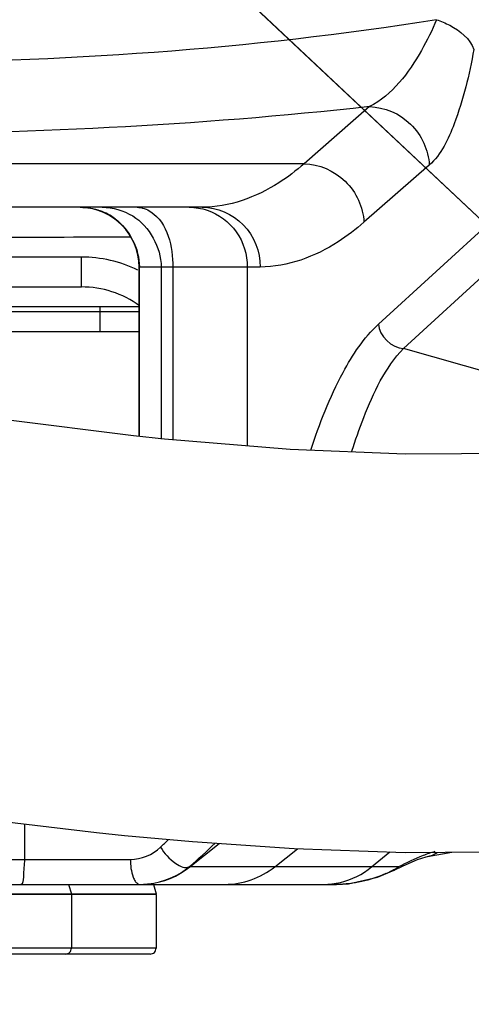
# Model space of a CAD drawing. Header units: millimetres. Extents: x 0 to 8410, y 0 to 5940.
# Tile 49 of 122: x 4579 to 4624, y 586 to 685. Entities that reach past the tile are written whole.
import ezdxf

# ---------------------------------------------------------------- set-up
doc = ezdxf.new("R2010")
doc.units = ezdxf.units.MM
doc.header["$LTSCALE"] = 462.55
doc.layers.get('0').update_dxf_attribs({"linetype": 'CONTINUOUS'})
for name, color, linetype in [('204101000016_DXF_DIMENSION', 7, 'CONTINUOUS'), ('304103000019DXF_CONTINUOUS_LINE', 7, 'CONTINUOUS'), ('304103000020DXF_CONTINUOUS_LINE', 7, 'CONTINUOUS'), ('501023000046DXF_CONTINUOUS_LINE', 7, 'CONTINUOUS'), ('604006000006DXF_CONTINUOUS_LINE', 7, 'CONTINUOUS'), ('R6-3BUXIAN-2DXF_CONTINUOUS_LINE', 7, 'CONTINUOUS')]:
    doc.layers.add(name, color=color, linetype=linetype)
doc.styles.get("Standard").update_dxf_attribs({"font": 'txt', "width": 0.7})
doc.dimstyles.new('DIMSTYLE_1', dxfattribs={"dimtxt": 90, "dimasz": 50, "dimexe": 1.5, "dimexo": 0, "dimtad": 1, "dimdsep": 46, "dimtxsty": 'Standard', "dimblk": '_FILLED', "dimblk1": '_FILLED', "dimblk2": '_FILLED', "dimcen": 0.09, "dimclrt": 5, "dimazin": 2, "dimtp": 0.01, "dimtm": 0.01, "dimtfac": 1, "dimtofl": 0, "dimtmove": 0, "dimatfit": 3, "dimldrblk": '_FILLED', "dimfxl": 1, "dimtolj": 1, "dimarcsym": 0})
doc.dimstyles.new('DIMSTYLE_9', dxfattribs={"dimtxt": 90, "dimasz": 50, "dimexe": 1.5, "dimexo": 0, "dimgap": 4.5, "dimtad": 0, "dimtih": 1, "dimtoh": 1, "dimdec": 1, "dimdsep": 46, "dimtxsty": 'Standard', "dimblk": '_FILLED', "dimblk1": '_FILLED', "dimblk2": '_FILLED', "dimcen": 0.09, "dimclrt": 5, "dimazin": 2, "dimtp": 0.5, "dimtm": 0.5, "dimtfac": 1, "dimtdec": 4, "dimtofl": 0, "dimtmove": 0, "dimatfit": 3, "dimldrblk": '_FILLED', "dimfxl": 1, "dimtolj": 1, "dimarcsym": 0})

# ---------------------------------------------------------------- blocks, each defined once
blk = doc.blocks.new('_FILLED')
at = {"color": 0, "linetype": 'ByBlock'}
blk.add_solid([(0, 0), (-1, 0.17), (-1, -0.17)], dxfattribs=at)
blk = doc.blocks.new('*D1')
at = {"layer": '204101000016_DXF_DIMENSION', "color": 2, "linetype": 'Continuous'}
for p, q in [((4706.848, 588.126), (4430.235, 848.674)), ((4430.235, 848.674), (5110.015, 208.376)), ((4706.848, 588.126), (4706.848, 588.126))]:
    blk.add_line(p, q, dxfattribs=at)
at = {"layer": '204101000016_DXF_DIMENSION', "color": 2, "linetype": 'Continuous', "xscale": 50, "yscale": 50, "zscale": 50, "rotation": 136.7128453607}
blk.add_blockref('_FILLED', (4706.848, 588.126), dxfattribs=at)
blk = doc.blocks.new('*D32')
at = {"layer": '204101000016_DXF_DIMENSION', "color": 2, "linetype": 'Continuous'}
for start, end in [(291.46038, 360), (193, 261.9839)]:
    blk.add_arc((4430.235, 848.674), 492.768, start, end, dxfattribs=at)
for points in [[(4928.956, 798.307), (4923.002, 848.674), (4911.978, 799.169)], [(3971.975, 692.069), (3950.096, 737.825), (3955.626, 687.41)]]:
    blk.add_solid(points, dxfattribs=at)

msp = doc.modelspace()

# ---------------------------------------------------------------- linework, layer by layer
at = {"color": 2, "linetype": 'Continuous'}
msp.add_circle((4430.23457, 848.67366), 380, dxfattribs=at)
at = {"layer": '304103000019DXF_CONTINUOUS_LINE', "color": 9, "linetype": 'Continuous'}
for p, q in [((4591.02469, 655.67366), (4559.23457, 655.67366)), ((4587.10776, 653.67366), (4587.10776, 656.17366))]:
    msp.add_line(p, q, dxfattribs=at)
at = {"layer": '304103000019DXF_CONTINUOUS_LINE', "color": 7, "linetype": 'Continuous'}
msp.add_line((4591.02469, 653.67366), (4559.23457, 653.67366), dxfattribs=at)
at = {"layer": '304103000020DXF_CONTINUOUS_LINE', "color": 9, "linetype": 'Continuous'}
for p, q in [((4614.13867, 676.27844), (4607.58211, 670.54426)), ((4607.58211, 670.54426), (4512.01116, 670.54426)), ((4620.14479, 670.40952), (4613.58814, 664.67525)), ((4615.0434, 654.42977), (4631.03861, 669.08809)), ((4617.54947, 651.98955), (4633.54492, 666.64809)), ((4585.23457, 661.17366), (4563.23457, 661.17366)), ((4585.23457, 658.17366), (4585.23457, 661.17366)), ((4603.17875, 660.17366), (4591.02469, 660.17366)), ((4591.05764, 643.16229), (4591.05764, 660.17366)), ((4593.24218, 660.17366), (4593.24218, 642.89423)), ((4594.41841, 660.17366), (4594.41841, 642.89423)), ((4601.88553, 660.17366), (4601.88554, 642.21043)), ((4628.09214, 648.9847), (4617.54947, 651.98955)), ((4579.52343, 604.25575), (4579.52343, 600.67366)), ((4604.63144, 599.92683), (4606.91644, 601.75595)), ((4614.35528, 599.92683), (4616.18327, 601.43559)), ((4513.23306, 600.67366), (4590.15286, 600.67366)), ((4596.12473, 599.93704), (4596.0881, 599.96626)), ((4617.06646, 599.92668), (4596.11071, 599.92682)), ((4616.62143, 599.60111), (4617.06653, 599.9267))]:
    msp.add_line(p, q, dxfattribs=at)
at = {"layer": '304103000020DXF_CONTINUOUS_LINE', "color": 7, "linetype": 'Continuous'}
for p, q in [((4597.35683, 666.17366), (4509.94358, 666.17366)), ((4591.02469, 643.16577), (4591.02469, 660.17366)), ((4524.23457, 658.17366), (4585.23457, 658.17366)), ((4591.09521, 656.17366), (4518.37393, 656.17366)), ((4596.12477, 599.93707), (4599.04563, 602.28377)), ((4619.95182, 600.9796), (4622.40935, 601.41772)), ((4617.52595, 600.04908), (4618.97026, 600.67609)), ((4614.94336, 598.88227), (4616.62143, 599.60111)), ((4616.62086, 599.6008), (4617.52595, 600.04908)), ((4510.56497, 598.17366), (4610.84581, 598.17366))]:
    msp.add_line(p, q, dxfattribs=at)
for points in [[(4618.97026, 600.67609), (4619.83703, 600.9552), (4619.95183, 600.97956)], [(4610.83905, 598.17365), (4612.02992, 598.23328), (4614.94336, 598.88227)]]:
    msp.add_lwpolyline(points, dxfattribs=at)
for centre, radius, start, end in [((4585.02469, 660.17366), 6, 0, 88.4421393), ((4585.23457, 648.17366), 10, 54.2767376, 89.9999997), ((4591.11426, 606.17366), 8, 275.988293, 308.7800368), ((4591.11207, 606.20224), 8.02858, 269.9993725, 275.2687287), ((4591.11506, 606.16611), 7.99232, 275.2712014, 275.9882053)]:
    msp.add_arc(centre, radius, start, end, dxfattribs=at)
at = {"layer": '304103000020DXF_CONTINUOUS_LINE', "color": 9, "linetype": 'Continuous'}
for centre, radius, start, end in [((4585.09918, 660.24308), 5.93546, 53.7183518, 70.0596214), ((4575.0308, 3316.03003), 2652.85637, 269.99994159, 270.32595682), ((4585.23457, 648.17366), 12.99985, 64.1375205, 90), ((4549.33226, 647.51683), 63.26856, 313.8708661, 314.8811865), ((4610.61148, 610.73052), 12.5853, 294.2182726, 300.8571374), ((4609.5068, 605.73298), 7.55932, 270.0367559, 283.2605169)]:
    msp.add_arc(centre, radius, start, end, dxfattribs=at)
for points, knots in [([(4620.87757, 685.01293), (4602.1028, 681.98639), (4565.77243, 679.58764), (4529.26213, 681.54076), (4512.30247, 684.88992)], [0, 0, 0, 0, 0.52382576, 1, 1, 1, 1]), ([(4620.87752, 685.01292), (4620.43935, 683.95352), (4618.81256, 680.65996), (4616.42085, 677.44722), (4614.13872, 676.27845)], [0, 0, 0, 0, 0.30897629, 1, 1, 1, 1]), ([(4620.8776, 685.0131), (4621.33252, 684.85978), (4622.80604, 684.2436), (4624.25091, 683.09663), (4624.6101, 682.01311)], [0, 0, 0, 0, 0.29604615, 1, 1, 1, 1]), ([(4624.6101, 682.01311), (4624.16268, 679.47856), (4623.17324, 675.46995), (4621.35669, 671.46934), (4620.14479, 670.40952)], [0, 0, 0, 0, 0.6151855, 1, 1, 1, 1]), ([(4614.13867, 676.27844), (4596.77062, 674.37074), (4563.1383, 672.69015), (4529.45168, 674.23504), (4513.44507, 676.34112)], [0, 0, 0, 0, 0.51975106, 1, 1, 1, 1]), ([(4614.13863, 676.2784), (4615.63521, 676.24836), (4618.70152, 674.94419), (4620.06783, 671.91309), (4620.14479, 670.40952)], [0, 0, 0, 0, 0.49855727, 1, 1, 1, 1]), ([(4607.58211, 670.54426), (4606.78259, 669.85315), (4603.82483, 667.56861), (4600.04955, 666.17371), (4597.35697, 666.17366)], [0, 0, 0, 0, 0.28186384, 1, 1, 1, 1]), ([(4607.58198, 670.54414), (4609.07855, 670.51409), (4612.14486, 669.20992), (4613.51118, 666.17882), (4613.58814, 664.67525)], [0, 0, 0, 0, 0.49855728, 1, 1, 1, 1]), ([(4590.83677, 666.17366), (4591.31841, 666.17366), (4593.77617, 665.20377), (4594.41841, 662.16294), (4594.41841, 660.17366)], [0, 0, 0, 0, 0.19492093, 1, 1, 1, 1]), ([(4597.35697, 666.17366), (4598.84898, 666.17366), (4601.97957, 664.84926), (4603.17875, 661.69782), (4603.17875, 660.17366)], [0, 0, 0, 0, 0.49467042, 1, 1, 1, 1]), ([(4597.86278, 665.88), (4599.01235, 665.49551), (4601.12247, 663.91569), (4601.88553, 661.40627), (4601.88553, 660.17366)], [0, 0, 0, 0, 0.49581829, 1, 1, 1, 1]), ([(4613.58814, 664.67525), (4612.77483, 663.96398), (4609.77204, 661.61634), (4605.92285, 660.17373), (4603.17875, 660.17366)], [0, 0, 0, 0, 0.2825034, 1, 1, 1, 1]), ([(4608.26205, 641.77232), (4609.1278, 644.45205), (4610.87293, 648.94764), (4613.56586, 653.07573), (4615.0434, 654.42977)], [0, 0, 0, 0, 0.58422507, 1, 1, 1, 1]), ([(4612.35211, 641.60762), (4612.71669, 642.76802), (4614.00076, 646.41083), (4615.70919, 650.05813), (4617.54947, 651.98955)], [0, 0, 0, 0, 0.31315531, 1, 1, 1, 1]), ([(4593.17944, 601.9063), (4593.56776, 601.26999), (4594.29824, 600.41412), (4595.69197, 599.71405), (4596.08839, 599.96666)], [0, 0, 0, 0, 0.61327814, 1, 1, 1, 1]), ([(4579.52343, 600.67366), (4579.52343, 600.0833), (4579.39388, 599.48149), (4579.41305, 598.17366), (4579.1539, 598.17366)], [0, 0, 0, 0, 0.69493958, 1, 1, 1, 1]), ([(4590.15286, 600.67366), (4590.15286, 600.07694), (4590.2336, 599.3127), (4590.55025, 598.63169), (4590.63244, 598.5086)], [0, 0, 0, 0, 0.80125809, 1, 1, 1, 1]), ([(4590.63244, 598.5086), (4590.69548, 598.41418), (4590.8256, 598.25584), (4591.02475, 598.17366), (4591.11202, 598.17366)], [0, 0, 0, 0, 0.56541267, 1, 1, 1, 1])]:
    msp.add_open_spline(points, degree=3, knots=knots, dxfattribs=at)
for points in [[(4585.12354, 666.17366), (4585.80036, 666.17366), (4586.48698, 666.05296), (4587.12342, 665.8227)], [(4587.30809, 666.17366), (4588.37618, 666.17366), (4589.48115, 665.85972), (4590.39107, 665.30037)], [(4596.06375, 666.17366), (4596.67137, 666.17366), (4597.28654, 666.07273), (4597.86278, 665.88)], [(4588.61152, 665.02776), (4590.07148, 663.95473), (4591.05764, 661.98553), (4591.05764, 660.17366)], [(4590.39107, 665.30037), (4592.05689, 664.27636), (4593.24218, 662.12905), (4593.24218, 660.17366)], [(4615.0434, 654.42977), (4615.10585, 653.26549), (4616.38378, 652.01398), (4617.54948, 651.98956)], [(4596.0881, 599.96626), (4596.96607, 600.72108), (4597.82627, 601.49803), (4598.65226, 602.30941)], [(4590.15286, 600.67366), (4591.24223, 600.67367), (4592.39458, 601.15101), (4593.17961, 601.9063)], [(4620.71447, 601.46832), (4620.30806, 601.35648), (4619.90995, 601.21404), (4619.51798, 601.05899)], [(4619.96061, 600.98107), (4620.29763, 601.0412), (4620.62804, 601.1699), (4620.91894, 601.35038)], [(4619.51798, 601.05899), (4618.68096, 600.72789), (4617.86744, 600.33737), (4617.06646, 599.92668)], [(4599.63728, 598.17366), (4601.40159, 598.17377), (4603.25407, 598.82427), (4604.63144, 599.92683)], [(4615.77415, 599.25286), (4614.24045, 598.563), (4612.52752, 598.17367), (4610.84582, 598.17366)], [(4611.24075, 598.37521), (4612.36965, 598.64149), (4613.46075, 599.18851), (4614.35529, 599.92684)]]:
    msp.add_open_spline(points, degree=3, dxfattribs=at)
at = {"layer": '304103000020DXF_CONTINUOUS_LINE', "color": 7, "linetype": 'Continuous'}
msp.add_open_spline([(4591.94885, 598.21739), (4593.4385, 598.37365), (4594.94387, 598.99974), (4596.08792, 599.96649)], degree=3, dxfattribs=at)
at = {"layer": '501023000046DXF_CONTINUOUS_LINE', "color": 7, "linetype": 'Continuous'}
for p, q in [((4584.23457, 597.17366), (4574.23457, 597.17366)), ((4592.73457, 597.17366), (4584.23457, 597.17366)), ((4584.23457, 597.17366), (4584.23457, 591.77366)), ((4592.73457, 597.17366), (4592.73457, 591.77366)), ((4583.63457, 591.17366), (4574.83457, 591.17366)), ((4592.13457, 591.17366), (4583.63457, 591.17366))]:
    msp.add_line(p, q, dxfattribs=at)
at = {"layer": '501023000046DXF_CONTINUOUS_LINE', "color": 9, "linetype": 'Continuous'}
for p, q in [((4584.23457, 591.77366), (4574.23457, 591.77366)), ((4592.73457, 591.77366), (4584.23457, 591.77366))]:
    msp.add_line(p, q, dxfattribs=at)
at = {"layer": '501023000046DXF_CONTINUOUS_LINE', "color": 7, "linetype": 'Continuous'}
for centre in [(4583.63457, 591.77366), (4592.13457, 591.77366)]:
    msp.add_arc(centre, 0.6, 269.9999956, 360, dxfattribs=at)
at = {"layer": '604006000006DXF_CONTINUOUS_LINE', "color": 7, "linetype": 'Continuous'}
for p, q in [((4583.9575, 598.17366), (4584.23457, 597.21281)), ((4592.4575, 598.17366), (4592.73457, 597.21281)), ((4574.23457, 597.21281), (4584.23457, 597.21281)), ((4584.23457, 597.21281), (4584.0988, 597.17366)), ((4584.23457, 597.21281), (4592.73457, 597.21281)), ((4592.73457, 597.21281), (4592.5988, 597.17366))]:
    msp.add_line(p, q, dxfattribs=at)
at = {"layer": 'R6-3BUXIAN-2DXF_CONTINUOUS_LINE', "color": 7, "linetype": 'Continuous'}
for points in [[(4589.56424, 603.09722), (4596.37217, 602.46683), (4606.58875, 601.76728), (4617.71139, 601.38276), (4629.80131, 601.47271), (4642.93167, 602.26393), (4657.1895, 604.08765), (4672.67831, 607.47284), (4689.14794, 613.15151), (4705.32718, 621.60731), (4719.56981, 632.63102), (4731.07572, 645.6318), (4739.94072, 660.40702), (4746.38745, 677.22249), (4750.41619, 696.63307), (4751.46286, 713.42366)], [(4711.53332, 713.35155), (4711.12821, 704.93523), (4709.02518, 692.2486), (4705.46818, 681.19221), (4700.59617, 671.85254), (4694.56943, 664.15528), (4687.4132, 657.80687), (4679.27197, 652.68613), (4670.33867, 648.68852), (4660.73991, 645.67787), (4650.58362, 643.52737), (4639.99811, 642.15043), (4629.02396, 641.46127), (4617.71447, 641.38523), (4606.17498, 641.85655), (4593.56985, 642.89647)], [(4593.59188, 642.89423), (4590.47694, 643.22371), (4577.64567, 644.83132), (4566.91926, 646.39368), (4558.14933, 647.65543), (4555.67906, 647.95428)], [(4551.39242, 608.18478), (4555.64026, 607.62588), (4561.53186, 606.75563), (4568.75857, 605.69046), (4577.18685, 604.5347), (4586.76573, 603.39112), (4589.56498, 603.09714)]]:
    msp.add_lwpolyline(points, dxfattribs=at)

# ---------------------------------------------------------------- dimensions: what is measured, and where the dimension line sits
at = {"layer": '204101000016_DXF_DIMENSION', "color": 2, "linetype": 'Continuous'}
dim = msp.add_angular_dim_2l(base=(4486.01746, 359.07351), line1=((3954.89782, 738.93352), (3950.09644, 737.82504)), line2=((4918.07463, 848.67366), (4923.0023, 848.67366)), dimstyle='DIMSTYLE_9', dxfattribs=at)
dim.commit()
dim.dimension.update_dxf_attribs({"geometry": '*D32', "text_midpoint": (4361.51746, 314.07351), "dimtype": 162})
dim = msp.add_radius_dim(center=(4430.23457, 848.67366), mpoint=(4706.84807, 588.12621), text='R<>', dimstyle='DIMSTYLE_1', override={"dimpost": '<>'}, dxfattribs=at)
dim.commit()
dim.dimension.update_dxf_attribs({"geometry": '*D1', "text_midpoint": (4942.00368, 397.53829), "dimtype": 164})

doc.saveas('drawing.dxf')
